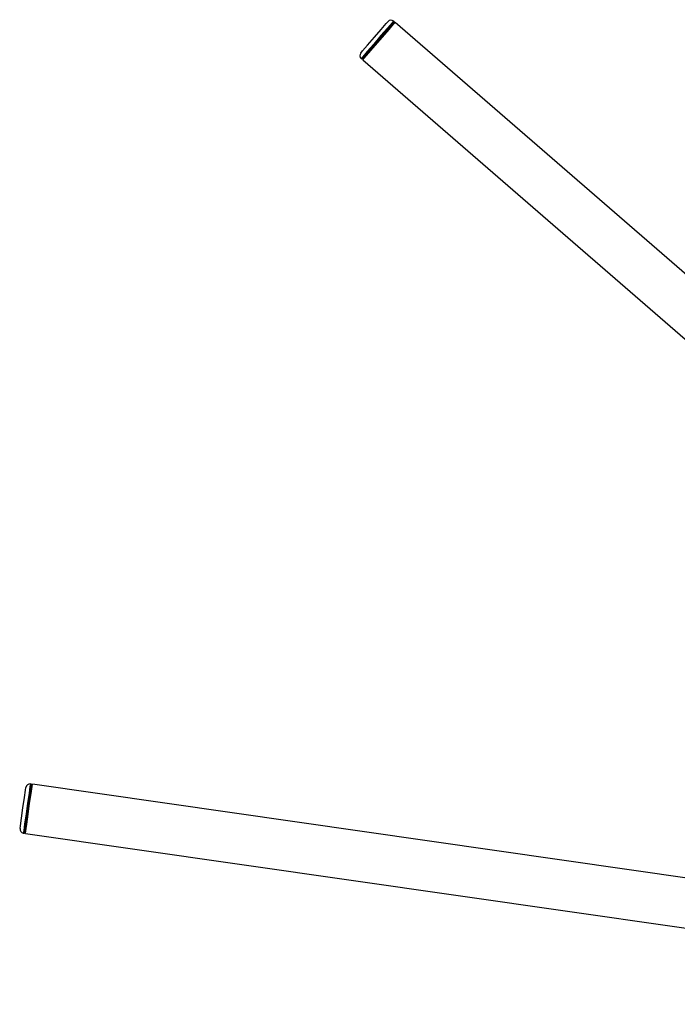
# Model space of a CAD drawing. Header units: millimetres. Extents: x -4893 to 2727, y -2569 to 2670.
# Tile 7 of 19: x -748 to -417, y -1803 to -1307. Entities that reach past the tile are written whole.
import ezdxf

# ---------------------------------------------------------------- set-up
doc = ezdxf.new("R2010")
doc.units = ezdxf.units.MM
doc.layers.add('Livello 1', color=7, linetype='Continuous', true_color=0x000000)

msp = doc.modelspace()

# ---------------------------------------------------------------- linework, layer by layer
at = {"layer": 'Livello 1', "color": 18, "lineweight": 15, "true_color": 0x000000}
for points in [[(-559.68, -1307.81), (-560.49, -1308.74), (-562.75, -1311.37), (-566.04, -1315.15), (-569.68, -1319.36), (-572.97, -1323.15), (-575.23, -1325.77), (-576.04, -1326.71)], [(-742.78, -1692.15), (-742.96, -1693.38), (-743.45, -1696.81), (-744.16, -1701.78), (-744.94, -1707.29), (-745.65, -1712.25), (-746.14, -1715.68), (-746.32, -1716.91)]]:
    msp.add_lwpolyline(points, dxfattribs=at)
at = {"layer": 'Livello 1', "color": 18, "lineweight": 30, "true_color": 0x000000}
for points in [[(-565.9, -1312), (-563.39, -1309.1)], [(-563.39, -1309.1), (-562.47, -1308.03)], [(-562.33, -1311.71), (-560.07, -1309.09)], [(-561.98, -1312.04), (-559.68, -1309.41)], [(-560.07, -1309.09), (-559.25, -1308.15)], [(-559.25, -1308.15), (-559.68, -1307.81)], [(-559.68, -1309.41), (-558.87, -1308.47)], [(-559.22, -1308.86), (-559.57, -1308.52)], [(-100.31, -1705.55), (-558.87, -1308.47)], [(-569.33, -1315.97), (-565.9, -1312)], [(-565.62, -1315.5), (-562.33, -1311.71)], [(-565.26, -1315.83), (-561.98, -1312.04)], [(-572.79, -1319.94), (-569.33, -1315.97)], [(-569.26, -1319.71), (-565.62, -1315.5)], [(-568.9, -1320.05), (-565.26, -1315.83)], [(-576.22, -1323.91), (-575.3, -1322.84)], [(-575.3, -1322.84), (-572.79, -1319.94)], [(-574.84, -1326.13), (-572.54, -1323.51)], [(-574.45, -1326.47), (-572.19, -1323.84)], [(-572.54, -1323.51), (-569.26, -1319.71)], [(-572.19, -1323.84), (-568.9, -1320.05)], [(-576.04, -1326.71), (-575.65, -1327.07)], [(-575.65, -1327.07), (-574.84, -1326.13)], [(-575.34, -1326.7), (-574.95, -1327.02)], [(-575.26, -1327.4), (-574.45, -1326.47)], [(-575.26, -1327.4), (-116.71, -1724.49)], [(-747.98, -1714.65), (-747.8, -1713.25), (-747.24, -1709.45), (-746.49, -1704.25), (-745.75, -1699.05), (-745.22, -1695.25), (-745.01, -1693.86)], [(-746.32, -1716.91), (-745.79, -1716.99), (-745.61, -1715.77), (-745.12, -1712.33), (-744.41, -1707.36), (-743.63, -1701.85), (-742.92, -1696.88), (-742.43, -1693.45), (-742.25, -1692.22), (-742.78, -1692.15)], [(-742.43, -1696.95), (-741.93, -1693.51)], [(-741.83, -1692.79), (-742.32, -1692.71)], [(-741.93, -1693.51), (-741.76, -1692.28)], [(-141.31, -1778.38), (-741.76, -1692.28)], [(-743.14, -1701.92), (-742.43, -1696.95)], [(-743.91, -1707.44), (-743.14, -1701.92)], [(-744.62, -1712.41), (-743.91, -1707.44)], [(-745.29, -1717.08), (-745.12, -1715.85)], [(-745.12, -1715.85), (-744.62, -1712.41)], [(-745.72, -1716.51), (-745.22, -1716.57)], [(-745.29, -1717.08), (-144.84, -1803.17)]]:
    msp.add_lwpolyline(points, dxfattribs=at)
for points in [[(-559.68, -1307.81), (-560.49, -1307.1), (-561.76, -1307.21), (-562.47, -1308.03)], [(-576.22, -1323.91), (-576.93, -1324.74), (-576.85, -1325.98), (-576.04, -1326.71)], [(-742.78, -1692.15), (-743.84, -1692.02), (-744.87, -1692.77), (-745.01, -1693.86)], [(-747.98, -1714.65), (-748.16, -1715.73), (-747.41, -1716.74), (-746.32, -1716.91)]]:
    msp.add_open_spline(points, degree=3, dxfattribs=at)

doc.saveas('drawing.dxf')
